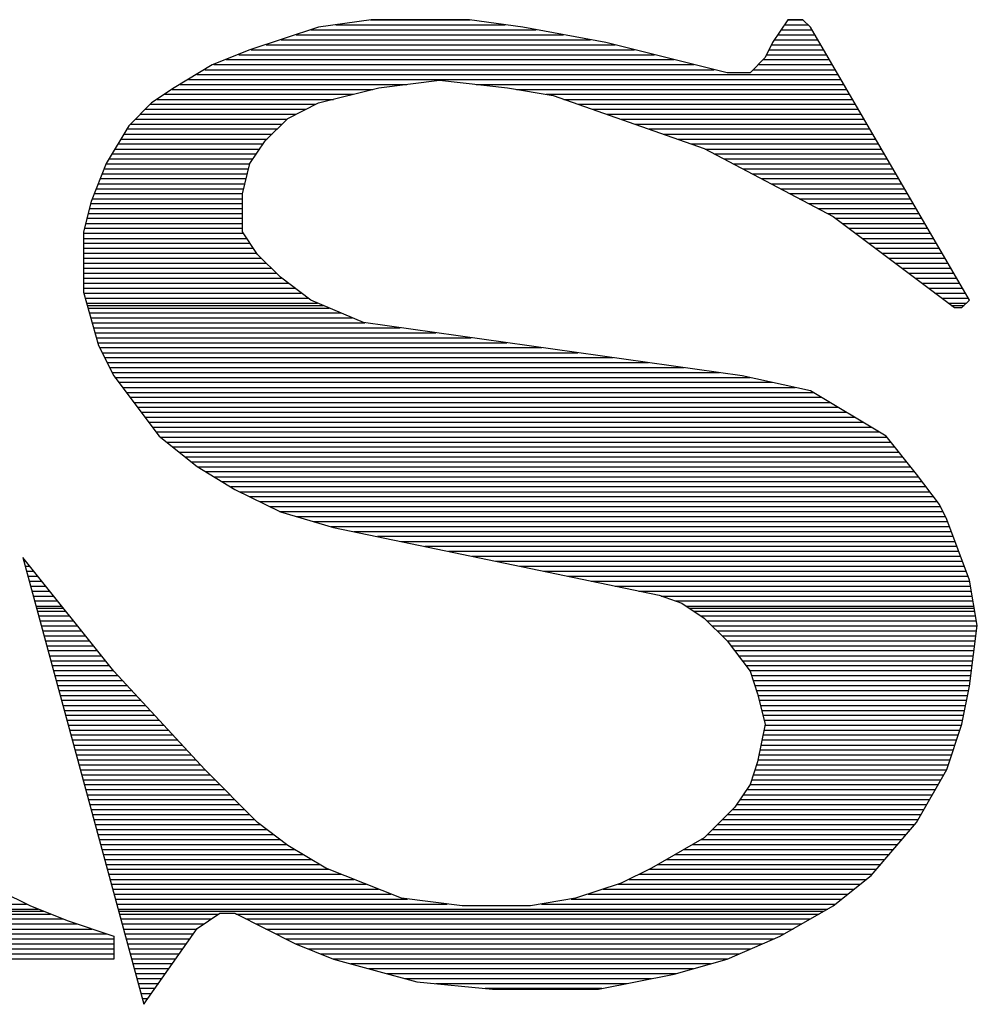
# Model space of a CAD drawing. Extents: x -394 to 5394, y -1015 to 7151.
# Tile 60 of 80: x 1181 to 1258, y 5565 to 5644. Entities that reach past the tile are written whole.
import ezdxf

# ---------------------------------------------------------------- set-up
doc = ezdxf.new("R2010")
doc.units = 0
doc.layers.add('BG_SILKSCREEN_TOP', color=3, linetype='CONTINUOUS')

msp = doc.modelspace()

# ---------------------------------------------------------------- linework, layer by layer
at = {"layer": 'BG_SILKSCREEN_TOP'}
for points in [[(1209.5527, 5643.834), (1205.3317, 5643.246)], [(1209.5527, 5643.834), (1205.3317, 5643.246)], [(1209.5527, 5643.834), (1205.3317, 5643.246)], [(1209.4897, 5643.813), (1217.4487, 5643.813)], [(1217.4067, 5643.834), (1209.5527, 5643.834)], [(1217.4067, 5643.834), (1209.5527, 5643.834)], [(1217.4067, 5643.834), (1209.5527, 5643.834)], [(1221.6487, 5643.246), (1217.4067, 5643.834)], [(1221.6487, 5643.246), (1217.4067, 5643.834)], [(1221.6487, 5643.246), (1217.4067, 5643.834)], [(1242.8167, 5643.834), (1241.5987, 5642.007)], [(1242.8167, 5643.834), (1241.5987, 5642.007)], [(1242.8167, 5643.834), (1241.5987, 5642.007)], [(1244.0137, 5643.834), (1242.8167, 5643.834)], [(1244.0137, 5643.834), (1242.8167, 5643.834)], [(1244.0137, 5643.834), (1242.8167, 5643.834)], [(1242.8167, 5643.813), (1244.0137, 5643.813)], [(1244.6227, 5643.246), (1244.0137, 5643.834)], [(1244.6227, 5643.246), (1244.0137, 5643.834)], [(1244.6227, 5643.246), (1244.0137, 5643.834)], [(1205.3317, 5643.246), (1199.8717, 5641.419)], [(1205.3317, 5643.246), (1199.8717, 5641.419)], [(1205.3317, 5643.246), (1199.8717, 5641.419)], [(1204.7227, 5643.036), (1222.7197, 5643.036)], [(1206.7177, 5643.435), (1220.2417, 5643.435)], [(1228.2847, 5642.007), (1221.6487, 5643.246)], [(1228.2847, 5642.007), (1221.6487, 5643.246)], [(1228.2847, 5642.007), (1221.6487, 5643.246)], [(1242.2707, 5643.036), (1244.7487, 5643.036)], [(1242.5227, 5643.435), (1244.4127, 5643.435)], [(1257.3067, 5621.448), (1244.6227, 5643.246)], [(1257.3067, 5621.448), (1244.6227, 5643.246)], [(1257.3067, 5621.448), (1244.6227, 5643.246)], [(1202.3707, 5642.238), (1227.0667, 5642.238)], [(1203.5467, 5642.637), (1224.9037, 5642.637)], [(1241.7457, 5642.238), (1245.2107, 5642.238)], [(1241.9977, 5642.637), (1244.9587, 5642.637)], [(1199.8717, 5641.419), (1196.8477, 5640.222)], [(1199.8717, 5641.419), (1196.8477, 5640.222)], [(1199.8717, 5641.419), (1196.8477, 5640.222)], [(1199.9767, 5641.44), (1230.5737, 5641.44)], [(1201.1737, 5641.839), (1229.0197, 5641.839)], [(1237.9657, 5639.592), (1228.2847, 5642.007)], [(1237.9657, 5639.592), (1228.2847, 5642.007)], [(1237.9657, 5639.592), (1228.2847, 5642.007)], [(1241.5987, 5642.007), (1240.9897, 5640.81)], [(1241.5987, 5642.007), (1240.9897, 5640.81)], [(1241.5987, 5642.007), (1240.9897, 5640.81)], [(1241.3047, 5641.44), (1245.6517, 5641.44)], [(1241.5147, 5641.839), (1245.4207, 5641.839)], [(1197.9607, 5640.663), (1233.7447, 5640.663)], [(1198.9687, 5641.041), (1232.1697, 5641.041)], [(1240.9897, 5640.81), (1239.7927, 5639.592)], [(1240.9897, 5640.81), (1239.7927, 5639.592)], [(1240.9897, 5640.81), (1239.7927, 5639.592)], [(1240.8217, 5640.663), (1246.1137, 5640.663)], [(1241.1157, 5641.041), (1245.8827, 5641.041)], [(1196.8477, 5640.222), (1193.8237, 5638.395)], [(1196.8477, 5640.222), (1193.8237, 5638.395)], [(1196.8477, 5640.222), (1193.8237, 5638.395)], [(1196.2597, 5639.844), (1236.9367, 5639.844)], [(1196.9737, 5640.264), (1235.3407, 5640.264)], [(1240.0447, 5639.844), (1246.5967, 5639.844)], [(1240.4437, 5640.264), (1246.3447, 5640.264)], [(1194.9577, 5639.067), (1247.0377, 5639.067)], [(1195.6297, 5639.466), (1246.8067, 5639.466)], [(1210.1617, 5638.395), (1214.9917, 5639.004)], [(1210.1617, 5638.395), (1214.9917, 5639.004)], [(1210.1617, 5638.395), (1214.9917, 5639.004)], [(1214.9917, 5639.004), (1220.4307, 5638.395)], [(1214.9917, 5639.004), (1220.4307, 5638.395)], [(1214.9917, 5639.004), (1220.4307, 5638.395)], [(1239.7927, 5639.592), (1237.9657, 5639.592)], [(1239.7927, 5639.592), (1237.9657, 5639.592)], [(1239.7927, 5639.592), (1237.9657, 5639.592)], [(1193.8237, 5638.395), (1192.0177, 5637.198)], [(1193.8237, 5638.395), (1192.0177, 5637.198)], [(1193.8237, 5638.395), (1192.0177, 5637.198)], [(1193.6557, 5638.269), (1209.6787, 5638.269)], [(1194.3067, 5638.668), (1212.3877, 5638.668)], [(1205.3317, 5637.198), (1210.1617, 5638.395)], [(1205.3317, 5637.198), (1210.1617, 5638.395)], [(1205.3317, 5637.198), (1210.1617, 5638.395)], [(1217.9317, 5638.668), (1247.2897, 5638.668)], [(1220.4307, 5638.395), (1224.0637, 5637.786)], [(1220.4307, 5638.395), (1224.0637, 5637.786)], [(1220.4307, 5638.395), (1224.0637, 5637.786)], [(1221.1447, 5638.269), (1247.4997, 5638.269)], [(1192.4587, 5637.471), (1206.5287, 5637.471)], [(1193.0467, 5637.891), (1208.1037, 5637.891)], [(1223.5177, 5637.891), (1247.7307, 5637.891)], [(1224.0637, 5637.786), (1236.1387, 5633.544)], [(1224.0637, 5637.786), (1236.1387, 5633.544)], [(1224.0637, 5637.786), (1236.1387, 5633.544)], [(1224.9247, 5637.471), (1247.9617, 5637.471)], [(1192.0177, 5637.198), (1190.2117, 5635.371)], [(1192.0177, 5637.198), (1190.2117, 5635.371)], [(1192.0177, 5637.198), (1190.2117, 5635.371)], [(1191.5347, 5636.694), (1204.3237, 5636.694)], [(1191.9127, 5637.093), (1205.1217, 5637.093)], [(1202.8957, 5635.959), (1205.3317, 5637.198)], [(1202.8957, 5635.959), (1205.3317, 5637.198)], [(1202.8957, 5635.959), (1205.3317, 5637.198)], [(1226.0587, 5637.093), (1248.1927, 5637.093)], [(1227.1927, 5636.694), (1248.4237, 5636.694)], [(1190.7157, 5635.896), (1202.8117, 5635.896)], [(1191.1147, 5636.295), (1203.5467, 5636.295)], [(1201.0897, 5634.174), (1202.8957, 5635.959)], [(1201.0897, 5634.174), (1202.8957, 5635.959)], [(1201.0897, 5634.174), (1202.8957, 5635.959)], [(1228.3267, 5636.295), (1248.6757, 5636.295)], [(1229.4607, 5635.896), (1248.9067, 5635.896)], [(1190.2117, 5635.371), (1188.3847, 5632.347)], [(1190.2117, 5635.371), (1188.3847, 5632.347)], [(1190.2117, 5635.371), (1188.3847, 5632.347)], [(1190.0227, 5635.119), (1202.0347, 5635.119)], [(1190.3377, 5635.497), (1202.4337, 5635.497)], [(1230.5947, 5635.497), (1249.1167, 5635.497)], [(1231.7287, 5635.119), (1249.3687, 5635.119)], [(1189.5607, 5634.3), (1201.2367, 5634.3)], [(1189.7917, 5634.699), (1201.6357, 5634.699)], [(1232.8627, 5634.699), (1249.5997, 5634.699)], [(1233.9967, 5634.3), (1249.8097, 5634.3)], [(1189.0777, 5633.502), (1200.6697, 5633.502)], [(1189.3297, 5633.922), (1200.9217, 5633.922)], [(1199.8717, 5632.347), (1201.0897, 5634.174)], [(1199.8717, 5632.347), (1201.0897, 5634.174)], [(1199.8717, 5632.347), (1201.0897, 5634.174)], [(1235.1307, 5633.922), (1250.0617, 5633.922)], [(1236.1387, 5633.544), (1246.4287, 5628.126)], [(1236.1387, 5633.544), (1246.4287, 5628.126)], [(1236.1387, 5633.544), (1246.4287, 5628.126)], [(1236.2227, 5633.502), (1250.2717, 5633.502)], [(1188.6157, 5632.725), (1200.1237, 5632.725)], [(1188.8467, 5633.124), (1200.3967, 5633.124)], [(1236.9577, 5633.124), (1250.5027, 5633.124)], [(1237.7137, 5632.725), (1250.7547, 5632.725)], [(1188.3847, 5632.347), (1187.1877, 5629.323)], [(1188.3847, 5632.347), (1187.1877, 5629.323)], [(1188.3847, 5632.347), (1187.1877, 5629.323)], [(1188.2167, 5631.927), (1199.7667, 5631.927)], [(1188.3847, 5632.326), (1199.8717, 5632.326)], [(1199.2627, 5629.932), (1199.8717, 5632.347)], [(1199.2627, 5629.932), (1199.8717, 5632.347)], [(1199.2627, 5629.932), (1199.8717, 5632.347)], [(1238.4697, 5632.326), (1250.9857, 5632.326)], [(1239.2257, 5631.927), (1251.2167, 5631.927)], [(1187.9017, 5631.15), (1199.5777, 5631.15)], [(1188.0697, 5631.528), (1199.6617, 5631.528)], [(1239.9817, 5631.528), (1251.4477, 5631.528)], [(1240.7167, 5631.15), (1251.6787, 5631.15)], [(1187.7547, 5630.73), (1199.4727, 5630.73)], [(1241.4727, 5630.73), (1251.9097, 5630.73)], [(1187.4397, 5629.953), (1199.2837, 5629.953)], [(1187.5657, 5630.331), (1199.3887, 5630.331)], [(1199.2627, 5626.887), (1199.2627, 5629.932)], [(1199.2627, 5626.887), (1199.2627, 5629.932)], [(1199.2627, 5626.887), (1199.2627, 5629.932)], [(1242.2287, 5630.331), (1252.1407, 5630.331)], [(1242.9637, 5629.953), (1252.3717, 5629.953)], [(1187.1877, 5629.323), (1186.5787, 5626.887)], [(1187.1877, 5629.323), (1186.5787, 5626.887)], [(1187.1877, 5629.323), (1186.5787, 5626.887)], [(1187.1457, 5629.155), (1199.2627, 5629.155)], [(1187.2717, 5629.533), (1199.2627, 5629.533)], [(1243.7197, 5629.533), (1252.5817, 5629.533)], [(1244.4547, 5629.155), (1252.8337, 5629.155)], [(1186.8307, 5627.979), (1199.2627, 5627.979)], [(1186.9357, 5628.357), (1199.2627, 5628.357)], [(1187.0407, 5628.756), (1199.2627, 5628.756)], [(1245.2107, 5628.756), (1253.0647, 5628.756)], [(1245.9667, 5628.357), (1253.2957, 5628.357)], [(1246.4287, 5628.126), (1256.1097, 5620.86)], [(1246.4287, 5628.126), (1256.1097, 5620.86)], [(1246.4287, 5628.126), (1256.1097, 5620.86)], [(1246.6387, 5627.979), (1253.5267, 5627.979)], [(1186.7467, 5627.559), (1199.2627, 5627.559)], [(1247.1637, 5627.559), (1253.7577, 5627.559)], [(1186.5787, 5626.887), (1186.5787, 5622.078)], [(1186.5787, 5626.887), (1186.5787, 5622.078)], [(1186.5787, 5626.887), (1186.5787, 5622.078)], [(1186.5787, 5626.782), (1199.3467, 5626.782)], [(1186.6417, 5627.181), (1199.2627, 5627.181)], [(1200.4807, 5625.102), (1199.2627, 5626.887)], [(1200.4807, 5625.102), (1199.2627, 5626.887)], [(1200.4807, 5625.102), (1199.2627, 5626.887)], [(1247.6887, 5627.181), (1253.9887, 5627.181)], [(1248.2137, 5626.782), (1254.2197, 5626.782)], [(1186.5787, 5626.362), (1199.6197, 5626.362)], [(1186.5787, 5625.984), (1199.8927, 5625.984)], [(1248.7387, 5626.362), (1254.4507, 5626.362)], [(1249.2847, 5625.984), (1254.6817, 5625.984)], [(1186.5787, 5625.585), (1200.1447, 5625.585)], [(1186.5787, 5625.186), (1200.4177, 5625.186)], [(1202.3077, 5623.275), (1200.4807, 5625.102)], [(1202.3077, 5623.275), (1200.4807, 5625.102)], [(1202.3077, 5623.275), (1200.4807, 5625.102)], [(1249.8097, 5625.585), (1254.9127, 5625.585)], [(1250.3347, 5625.186), (1255.1437, 5625.186)], [(1186.5787, 5624.787), (1200.7957, 5624.787)], [(1186.5787, 5624.388), (1201.1737, 5624.388)], [(1250.8597, 5624.787), (1255.3747, 5624.787)], [(1251.3847, 5624.388), (1255.6057, 5624.388)], [(1186.5787, 5624.01), (1201.5727, 5624.01)], [(1186.5787, 5623.59), (1201.9717, 5623.59)], [(1204.7227, 5621.448), (1202.3077, 5623.275)], [(1204.7227, 5621.448), (1202.3077, 5623.275)], [(1204.7227, 5621.448), (1202.3077, 5623.275)], [(1251.9307, 5624.01), (1255.8577, 5624.01)], [(1252.4557, 5623.59), (1256.0677, 5623.59)], [(1186.5787, 5623.212), (1202.3707, 5623.212)], [(1186.5787, 5622.813), (1202.9167, 5622.813)], [(1252.9807, 5623.212), (1256.2987, 5623.212)], [(1253.5057, 5622.813), (1256.5297, 5622.813)], [(1186.5787, 5622.393), (1203.4417, 5622.393)], [(1186.5787, 5622.078), (1187.7757, 5617.836)], [(1186.5787, 5622.078), (1187.7757, 5617.836)], [(1186.5787, 5622.078), (1187.7757, 5617.836)], [(1186.5787, 5622.015), (1203.9667, 5622.015)], [(1254.0307, 5622.393), (1256.7607, 5622.393)], [(1254.5557, 5622.015), (1256.9917, 5622.015)], [(1186.6837, 5621.616), (1204.5127, 5621.616)], [(1186.8097, 5621.217), (1205.2687, 5621.217)], [(1186.8727, 5621.028), (1205.7097, 5621.028)], [(1208.9227, 5619.663), (1204.7227, 5621.448)], [(1208.9227, 5619.663), (1204.7227, 5621.448)], [(1208.9227, 5619.663), (1204.7227, 5621.448)], [(1255.1017, 5621.616), (1257.2227, 5621.616)], [(1255.6057, 5621.217), (1257.0757, 5621.217)], [(1255.8577, 5621.028), (1256.8867, 5621.028)], [(1256.6977, 5620.86), (1257.3067, 5621.448)], [(1256.6977, 5620.86), (1257.3067, 5621.448)], [(1256.6977, 5620.86), (1257.3067, 5621.448)], [(1186.9357, 5620.818), (1206.1927, 5620.818)], [(1187.0407, 5620.419), (1207.1167, 5620.419)], [(1256.1097, 5620.86), (1256.6977, 5620.86)], [(1256.1097, 5620.86), (1256.6977, 5620.86)], [(1256.1097, 5620.86), (1256.6977, 5620.86)], [(1187.1457, 5620.041), (1208.0407, 5620.041)], [(1187.2717, 5619.621), (1209.0277, 5619.621)], [(1239.1627, 5615.4), (1208.9227, 5619.663)], [(1239.1627, 5615.4), (1208.9227, 5619.663)], [(1239.1627, 5615.4), (1208.9227, 5619.663)], [(1187.3767, 5619.243), (1211.8627, 5619.243)], [(1187.5027, 5618.844), (1214.6977, 5618.844)], [(1187.6077, 5618.445), (1217.5327, 5618.445)], [(1187.7127, 5618.046), (1220.3677, 5618.046)], [(1187.7757, 5617.836), (1188.9937, 5615.4)], [(1187.7757, 5617.836), (1188.9937, 5615.4)], [(1187.7757, 5617.836), (1188.9937, 5615.4)], [(1187.8807, 5617.668), (1223.1817, 5617.668)], [(1188.0697, 5617.248), (1226.0377, 5617.248)], [(1188.2587, 5616.87), (1228.8727, 5616.87)], [(1188.4687, 5616.471), (1231.6867, 5616.471)], [(1188.6577, 5616.072), (1234.5217, 5616.072)], [(1188.8677, 5615.673), (1237.3567, 5615.673)], [(1188.9937, 5615.4), (1192.6267, 5610.591)], [(1188.9937, 5615.4), (1192.6267, 5610.591)], [(1188.9937, 5615.4), (1192.6267, 5610.591)], [(1244.6227, 5614.203), (1239.1627, 5615.4)], [(1244.6227, 5614.203), (1239.1627, 5615.4)], [(1244.6227, 5614.203), (1239.1627, 5615.4)], [(1189.0777, 5615.274), (1239.8137, 5615.274)], [(1189.3927, 5614.896), (1241.5987, 5614.896)], [(1189.7077, 5614.476), (1243.3837, 5614.476)], [(1189.9807, 5614.077), (1244.8327, 5614.077)], [(1250.6707, 5610.591), (1244.6227, 5614.203)], [(1250.6707, 5610.591), (1244.6227, 5614.203)], [(1250.6707, 5610.591), (1244.6227, 5614.203)], [(1190.2747, 5613.699), (1245.4837, 5613.699)], [(1190.5897, 5613.279), (1246.1557, 5613.279)], [(1190.8837, 5612.901), (1246.8067, 5612.901)], [(1191.1777, 5612.502), (1247.4787, 5612.502)], [(1191.4717, 5612.103), (1248.1297, 5612.103)], [(1191.7867, 5611.704), (1248.8017, 5611.704)], [(1192.0597, 5611.305), (1249.4527, 5611.305)], [(1192.3747, 5610.927), (1250.1247, 5610.927)], [(1192.6267, 5610.591), (1195.6507, 5608.155)], [(1192.6267, 5610.591), (1195.6507, 5608.155)], [(1192.6267, 5610.591), (1195.6507, 5608.155)], [(1192.7107, 5610.507), (1250.7127, 5610.507)], [(1193.1937, 5610.108), (1251.0277, 5610.108)], [(1253.0857, 5607.546), (1250.6707, 5610.591)], [(1253.0857, 5607.546), (1250.6707, 5610.591)], [(1253.0857, 5607.546), (1250.6707, 5610.591)], [(1193.6977, 5609.73), (1251.3637, 5609.73)], [(1194.1807, 5609.31), (1251.6577, 5609.31)], [(1194.6847, 5608.932), (1251.9937, 5608.932)], [(1195.1887, 5608.533), (1252.3087, 5608.533)], [(1195.6507, 5608.155), (1198.6537, 5606.328)], [(1195.6507, 5608.155), (1198.6537, 5606.328)], [(1195.6507, 5608.155), (1198.6537, 5606.328)], [(1195.6927, 5608.134), (1252.6237, 5608.134)], [(1196.3437, 5607.756), (1252.9387, 5607.756)], [(1254.9127, 5605.131), (1253.0857, 5607.546)], [(1254.9127, 5605.131), (1253.0857, 5607.546)], [(1254.9127, 5605.131), (1253.0857, 5607.546)], [(1197.0157, 5607.336), (1253.2537, 5607.336)], [(1197.6667, 5606.958), (1253.5267, 5606.958)], [(1198.3387, 5606.559), (1253.8417, 5606.559)], [(1198.6537, 5606.328), (1202.3077, 5604.543)], [(1198.6537, 5606.328), (1202.3077, 5604.543)], [(1198.6537, 5606.328), (1202.3077, 5604.543)], [(1199.0527, 5606.139), (1254.1567, 5606.139)], [(1199.8507, 5605.761), (1254.4297, 5605.761)], [(1200.6487, 5605.362), (1254.7237, 5605.362)], [(1201.4257, 5604.963), (1254.9757, 5604.963)], [(1202.2237, 5604.564), (1255.1857, 5604.564)], [(1202.3077, 5604.543), (1206.5287, 5603.304)], [(1202.3077, 5604.543), (1206.5287, 5603.304)], [(1202.3077, 5604.543), (1206.5287, 5603.304)], [(1255.5007, 5603.934), (1254.9127, 5605.131)], [(1255.5007, 5603.934), (1254.9127, 5605.131)], [(1255.5007, 5603.934), (1254.9127, 5605.131)], [(1203.5677, 5604.165), (1255.3747, 5604.165)], [(1204.9537, 5603.787), (1255.5637, 5603.787)], [(1257.3067, 5599.083), (1255.5007, 5603.934)], [(1257.3067, 5599.083), (1255.5007, 5603.934)], [(1257.3067, 5599.083), (1255.5007, 5603.934)], [(1206.3397, 5603.367), (1255.7107, 5603.367)], [(1206.5287, 5603.304), (1232.5267, 5597.886)], [(1206.5287, 5603.304), (1232.5267, 5597.886)], [(1206.5287, 5603.304), (1232.5267, 5597.886)], [(1208.1667, 5602.989), (1255.8577, 5602.989)], [(1210.0567, 5602.59), (1256.0047, 5602.59)], [(1211.9467, 5602.17), (1256.1517, 5602.17)], [(1213.8367, 5601.792), (1256.2987, 5601.792)], [(1215.7267, 5601.393), (1256.4667, 5601.393)], [(1188.9937, 5591.838), (1181.7277, 5600.91)], [(1188.9937, 5591.838), (1181.7277, 5600.91)], [(1188.9937, 5591.838), (1181.7277, 5600.91)], [(1181.7277, 5600.91), (1191.4087, 5565.231)], [(1181.7277, 5600.91), (1191.4087, 5565.231)], [(1181.7277, 5600.91), (1191.4087, 5565.231)], [(1181.8117, 5600.595), (1181.9797, 5600.595)], [(1217.6167, 5600.994), (1256.6137, 5600.994)], [(1219.5067, 5600.595), (1256.7397, 5600.595)], [(1181.9377, 5600.196), (1182.2737, 5600.196)], [(1182.0427, 5599.818), (1182.6097, 5599.818)], [(1221.4177, 5600.196), (1256.8867, 5600.196)], [(1223.3287, 5599.818), (1257.0547, 5599.818)], [(1182.1477, 5599.398), (1182.9247, 5599.398)], [(1182.2527, 5599.02), (1183.2607, 5599.02)], [(1225.2187, 5599.398), (1257.2017, 5599.398)], [(1227.1087, 5599.02), (1257.3277, 5599.02)], [(1257.9367, 5595.471), (1257.3067, 5599.083)], [(1257.9367, 5595.471), (1257.3067, 5599.083)], [(1257.9367, 5595.471), (1257.3067, 5599.083)], [(1182.3577, 5598.621), (1183.5547, 5598.621)], [(1182.4627, 5598.222), (1183.8907, 5598.222)], [(1229.0197, 5598.621), (1257.3907, 5598.621)], [(1230.9097, 5598.222), (1257.4537, 5598.222)], [(1182.5677, 5597.823), (1184.2057, 5597.823)], [(1182.6727, 5597.445), (1184.5207, 5597.445)], [(1232.5267, 5597.886), (1234.3537, 5597.256)], [(1232.5267, 5597.886), (1234.3537, 5597.256)], [(1232.5267, 5597.886), (1234.3537, 5597.256)], [(1232.6947, 5597.823), (1257.5377, 5597.823)], [(1233.8707, 5597.445), (1257.6007, 5597.445)], [(1182.7777, 5597.025), (1184.8357, 5597.025)], [(1182.8407, 5596.857), (1184.9827, 5596.857)], [(1182.9037, 5596.626), (1185.1717, 5596.626)], [(1234.3537, 5597.256), (1236.1387, 5596.059)], [(1234.3537, 5597.256), (1236.1387, 5596.059)], [(1234.3537, 5597.256), (1236.1387, 5596.059)], [(1234.7107, 5597.025), (1257.6637, 5597.025)], [(1234.9627, 5596.857), (1257.6847, 5596.857)], [(1235.2987, 5596.626), (1257.7267, 5596.626)], [(1183.0087, 5596.248), (1185.4657, 5596.248)], [(1183.1137, 5595.849), (1185.7807, 5595.849)], [(1235.8867, 5596.248), (1257.7897, 5596.248)], [(1236.1387, 5596.059), (1237.9657, 5594.253)], [(1236.1387, 5596.059), (1237.9657, 5594.253)], [(1236.1387, 5596.059), (1237.9657, 5594.253)], [(1236.3907, 5595.849), (1257.8737, 5595.849)], [(1183.2187, 5595.45), (1186.1167, 5595.45)], [(1183.3237, 5595.051), (1186.4317, 5595.051)], [(1236.7687, 5595.45), (1257.9367, 5595.45)], [(1237.1677, 5595.051), (1257.8737, 5595.051)], [(1257.3067, 5590.641), (1257.9367, 5595.471)], [(1257.3067, 5590.641), (1257.9367, 5595.471)], [(1257.3067, 5590.641), (1257.9367, 5595.471)], [(1183.4287, 5594.652), (1186.7467, 5594.652)], [(1183.5337, 5594.253), (1187.0617, 5594.253)], [(1237.5667, 5594.652), (1257.8107, 5594.652)], [(1237.9657, 5594.253), (1239.7927, 5591.838)], [(1237.9657, 5594.253), (1239.7927, 5591.838)], [(1237.9657, 5594.253), (1257.7687, 5594.253)], [(1237.9657, 5594.253), (1239.7927, 5591.838)], [(1183.6597, 5593.854), (1187.3767, 5593.854)], [(1183.7437, 5593.476), (1187.6917, 5593.476)], [(1238.2807, 5593.854), (1257.7267, 5593.854)], [(1238.5537, 5593.476), (1257.6847, 5593.476)], [(1183.8487, 5593.056), (1188.0067, 5593.056)], [(1183.9747, 5592.657), (1188.3217, 5592.657)], [(1238.8477, 5593.056), (1257.6217, 5593.056)], [(1239.1627, 5592.657), (1257.5587, 5592.657)], [(1184.0797, 5592.279), (1188.6367, 5592.279)], [(1184.1847, 5591.88), (1188.9517, 5591.88)], [(1196.2597, 5583.963), (1188.9937, 5591.838)], [(1196.2597, 5583.963), (1188.9937, 5591.838)], [(1196.2597, 5583.963), (1188.9937, 5591.838)], [(1239.4567, 5592.279), (1257.5167, 5592.279)], [(1239.7507, 5591.88), (1257.4747, 5591.88)], [(1239.7927, 5591.838), (1240.3807, 5590.011)], [(1239.7927, 5591.838), (1240.3807, 5590.011)], [(1239.7927, 5591.838), (1240.3807, 5590.011)], [(1184.2897, 5591.481), (1189.3297, 5591.481)], [(1184.4157, 5591.082), (1189.6867, 5591.082)], [(1239.8977, 5591.481), (1257.4327, 5591.481)], [(1240.0237, 5591.082), (1257.3697, 5591.082)], [(1184.4997, 5590.683), (1190.0437, 5590.683)], [(1184.6047, 5590.284), (1190.4007, 5590.284)], [(1240.1707, 5590.683), (1257.3067, 5590.683)], [(1240.2967, 5590.284), (1257.2437, 5590.284)], [(1256.6977, 5587.596), (1257.3067, 5590.641)], [(1256.6977, 5587.596), (1257.3067, 5590.641)], [(1256.6977, 5587.596), (1257.3067, 5590.641)], [(1184.7307, 5589.885), (1190.7787, 5589.885)], [(1184.8357, 5589.507), (1191.1567, 5589.507)], [(1240.3807, 5590.011), (1240.9897, 5587.596)], [(1240.3807, 5590.011), (1240.9897, 5587.596)], [(1240.3807, 5590.011), (1240.9897, 5587.596)], [(1240.4227, 5589.885), (1257.1807, 5589.885)], [(1240.5277, 5589.507), (1257.0967, 5589.507)], [(1184.9197, 5589.087), (1191.5137, 5589.087)], [(1185.0457, 5588.688), (1191.8707, 5588.688)], [(1240.6117, 5589.087), (1257.0127, 5589.087)], [(1240.7167, 5588.688), (1256.9287, 5588.688)], [(1185.1717, 5588.31), (1192.2487, 5588.31)], [(1185.2557, 5587.911), (1192.6057, 5587.911)], [(1240.8217, 5588.31), (1256.8447, 5588.31)], [(1240.9267, 5587.911), (1256.7817, 5587.911)], [(1185.3607, 5587.512), (1192.9837, 5587.512)], [(1185.4867, 5587.113), (1193.3407, 5587.113)], [(1240.9897, 5587.596), (1240.3807, 5584.593)], [(1240.9897, 5587.596), (1240.3807, 5584.593)], [(1240.9897, 5587.596), (1240.3807, 5584.593)], [(1240.8847, 5587.113), (1256.5507, 5587.113)], [(1240.9687, 5587.512), (1256.6767, 5587.512)], [(1255.5007, 5583.963), (1256.6977, 5587.596)], [(1255.5007, 5583.963), (1256.6977, 5587.596)], [(1255.5007, 5583.963), (1256.6977, 5587.596)], [(1185.5917, 5586.735), (1193.7187, 5586.735)], [(1185.6757, 5586.336), (1194.0757, 5586.336)], [(1240.7377, 5586.336), (1256.2987, 5586.336)], [(1240.8217, 5586.735), (1256.4247, 5586.735)], [(1185.8017, 5585.916), (1194.4327, 5585.916)], [(1185.9067, 5585.538), (1194.8107, 5585.538)], [(1240.5907, 5585.538), (1256.0257, 5585.538)], [(1240.6747, 5585.916), (1256.1517, 5585.916)], [(1186.0117, 5585.139), (1195.1887, 5585.139)], [(1240.4857, 5585.139), (1255.8997, 5585.139)], [(1186.1167, 5584.74), (1195.5457, 5584.74)], [(1186.2427, 5584.341), (1195.9027, 5584.341)], [(1200.4807, 5579.742), (1196.2597, 5583.963)], [(1200.4807, 5579.742), (1196.2597, 5583.963)], [(1200.4807, 5579.742), (1196.2597, 5583.963)], [(1240.3807, 5584.593), (1239.7927, 5582.766)], [(1240.3807, 5584.593), (1239.7927, 5582.766)], [(1240.3807, 5584.593), (1239.7927, 5582.766)], [(1240.2967, 5584.341), (1255.6267, 5584.341)], [(1240.4227, 5584.74), (1255.7527, 5584.74)], [(1253.0857, 5579.742), (1255.5007, 5583.963)], [(1253.0857, 5579.742), (1255.5007, 5583.963)], [(1253.0857, 5579.742), (1255.5007, 5583.963)], [(1186.3477, 5583.942), (1196.2597, 5583.942)], [(1186.4317, 5583.543), (1196.6797, 5583.543)], [(1240.0447, 5583.543), (1255.2697, 5583.543)], [(1240.1707, 5583.942), (1255.4797, 5583.942)], [(1186.5577, 5583.144), (1197.0787, 5583.144)], [(1186.6627, 5582.766), (1197.4567, 5582.766)], [(1239.7927, 5582.766), (1238.5747, 5580.96)], [(1239.7927, 5582.766), (1238.5747, 5580.96)], [(1239.7927, 5582.766), (1238.5747, 5580.96)], [(1239.7927, 5582.766), (1254.8077, 5582.766)], [(1239.9187, 5583.144), (1255.0387, 5583.144)], [(1186.7677, 5582.367), (1197.8557, 5582.367)], [(1186.8727, 5581.947), (1198.2547, 5581.947)], [(1239.2467, 5581.947), (1254.3457, 5581.947)], [(1239.4987, 5582.367), (1254.5767, 5582.367)], [(1186.9777, 5581.569), (1198.6537, 5581.569)], [(1187.0827, 5581.17), (1199.0527, 5581.17)], [(1238.5747, 5580.96), (1236.1387, 5578.524)], [(1238.5747, 5580.96), (1236.1387, 5578.524)], [(1238.5747, 5580.96), (1236.1387, 5578.524)], [(1238.7217, 5581.17), (1253.9047, 5581.17)], [(1238.9737, 5581.569), (1254.1357, 5581.569)], [(1187.1877, 5580.771), (1199.4517, 5580.771)], [(1187.3137, 5580.372), (1199.8507, 5580.372)], [(1237.9867, 5580.372), (1253.4427, 5580.372)], [(1238.4067, 5580.771), (1253.6737, 5580.771)], [(1187.4187, 5579.973), (1200.2287, 5579.973)], [(1187.5237, 5579.574), (1200.6907, 5579.574)], [(1202.8957, 5577.915), (1200.4807, 5579.742)], [(1202.8957, 5577.915), (1200.4807, 5579.742)], [(1202.8957, 5577.915), (1200.4807, 5579.742)], [(1237.2097, 5579.574), (1252.9597, 5579.574)], [(1237.6087, 5579.973), (1253.2117, 5579.973)], [(1249.4527, 5575.521), (1253.0857, 5579.742)], [(1249.4527, 5575.521), (1253.0857, 5579.742)], [(1249.4527, 5575.521), (1253.0857, 5579.742)], [(1187.6287, 5579.175), (1201.2367, 5579.175)], [(1187.7337, 5578.797), (1201.7407, 5578.797)], [(1236.1387, 5578.524), (1231.9177, 5576.109)], [(1236.1387, 5578.524), (1231.9177, 5576.109)], [(1236.1387, 5578.524), (1231.9177, 5576.109)], [(1236.4117, 5578.797), (1252.2667, 5578.797)], [(1236.8107, 5579.175), (1252.6027, 5579.175)], [(1187.8387, 5578.398), (1202.2657, 5578.398)], [(1187.9437, 5577.999), (1202.8117, 5577.999)], [(1205.9197, 5576.109), (1202.8957, 5577.915)], [(1205.9197, 5576.109), (1202.8957, 5577.915)], [(1205.9197, 5576.109), (1202.8957, 5577.915)], [(1235.2147, 5577.999), (1251.5947, 5577.999)], [(1235.9077, 5578.398), (1251.9307, 5578.398)], [(1188.0487, 5577.6), (1203.4417, 5577.6)], [(1188.1537, 5577.201), (1204.1137, 5577.201)], [(1233.8287, 5577.201), (1250.9227, 5577.201)], [(1234.5217, 5577.6), (1251.2587, 5577.6)], [(1188.2587, 5576.802), (1204.7647, 5576.802)], [(1188.3847, 5576.403), (1205.4367, 5576.403)], [(1211.9677, 5573.694), (1205.9197, 5576.109)], [(1211.9677, 5573.694), (1205.9197, 5576.109)], [(1211.9677, 5573.694), (1205.9197, 5576.109)], [(1231.9177, 5576.109), (1229.5027, 5574.912)], [(1231.9177, 5576.109), (1229.5027, 5574.912)], [(1231.9177, 5576.109), (1229.5027, 5574.912)], [(1232.4427, 5576.403), (1250.2297, 5576.403)], [(1233.1357, 5576.802), (1250.5657, 5576.802)], [(1188.4897, 5576.025), (1206.1717, 5576.025)], [(1188.5947, 5575.626), (1207.1587, 5575.626)], [(1230.9307, 5575.626), (1249.5577, 5575.626)], [(1231.7287, 5576.025), (1249.8937, 5576.025)], [(1246.4287, 5573.085), (1249.4527, 5575.521)], [(1246.4287, 5573.085), (1249.4527, 5575.521)], [(1246.4287, 5573.085), (1249.4527, 5575.521)], [(1188.6997, 5575.206), (1208.1667, 5575.206)], [(1188.8047, 5574.828), (1209.1537, 5574.828)], [(1229.5027, 5574.912), (1225.8697, 5573.694)], [(1229.5027, 5574.912), (1225.8697, 5573.694)], [(1229.5027, 5574.912), (1225.8697, 5573.694)], [(1229.2717, 5574.828), (1248.6127, 5574.828)], [(1230.1327, 5575.206), (1249.0957, 5575.206)], [(1179.9217, 5574.303), (1182.3367, 5573.085)], [(1179.9217, 5574.303), (1182.3367, 5573.085)], [(1179.9217, 5574.303), (1182.3367, 5573.085)], [(1188.9097, 5574.429), (1210.1407, 5574.429)], [(1189.0147, 5574.03), (1211.1277, 5574.03)], [(1226.8777, 5574.03), (1247.6047, 5574.03)], [(1228.0747, 5574.429), (1248.1087, 5574.429)], [(1151.1307, 5573.232), (1182.0427, 5573.232)], [(1182.3367, 5573.085), (1185.3607, 5571.888)], [(1182.3367, 5573.085), (1185.3607, 5571.888)], [(1182.3367, 5573.085), (1185.3607, 5571.888)], [(1189.1407, 5573.631), (1212.4507, 5573.631)], [(1189.2247, 5573.232), (1215.6217, 5573.232)], [(1216.7977, 5573.085), (1211.9677, 5573.694)], [(1216.7977, 5573.085), (1211.9677, 5573.694)], [(1216.7977, 5573.085), (1211.9677, 5573.694)], [(1222.2577, 5573.085), (1216.7977, 5573.085)], [(1222.2577, 5573.085), (1216.7977, 5573.085)], [(1222.2577, 5573.085), (1216.7977, 5573.085)], [(1225.8697, 5573.694), (1222.2577, 5573.085)], [(1225.8697, 5573.694), (1222.2577, 5573.085)], [(1225.8697, 5573.694), (1222.2577, 5573.085)], [(1223.1397, 5573.232), (1246.6177, 5573.232)], [(1225.5127, 5573.631), (1247.1007, 5573.631)], [(1242.1867, 5570.67), (1246.4287, 5573.085)], [(1242.1867, 5570.67), (1246.4287, 5573.085)], [(1242.1867, 5570.67), (1246.4287, 5573.085)], [(1150.4587, 5572.434), (1183.9537, 5572.434)], [(1150.6477, 5572.665), (1183.4077, 5572.665)], [(1150.7947, 5572.833), (1182.9667, 5572.833)], [(1189.3297, 5572.833), (1246.0087, 5572.833)], [(1189.3927, 5572.665), (1245.6937, 5572.665)], [(1189.4557, 5572.434), (1197.3937, 5572.434)], [(1195.6507, 5571.279), (1197.4567, 5572.497)], [(1195.6507, 5571.279), (1197.4567, 5572.497)], [(1195.6507, 5571.279), (1197.4567, 5572.497)], [(1197.4567, 5572.497), (1198.6537, 5572.497)], [(1197.4567, 5572.497), (1198.6537, 5572.497)], [(1197.4567, 5572.497), (1198.6537, 5572.497)], [(1198.6537, 5572.497), (1203.5047, 5570.061)], [(1198.6537, 5572.497), (1203.5047, 5570.061)], [(1198.6537, 5572.497), (1203.5047, 5570.061)], [(1198.7377, 5572.434), (1245.3157, 5572.434)], [(1149.8077, 5571.657), (1186.0537, 5571.657)], [(1150.1437, 5572.056), (1184.9407, 5572.056)], [(1185.3607, 5571.888), (1188.9937, 5570.67)], [(1185.3607, 5571.888), (1188.9937, 5570.67)], [(1185.3607, 5571.888), (1188.9937, 5570.67)], [(1189.5607, 5572.056), (1196.8057, 5572.056)], [(1189.6657, 5571.657), (1196.1967, 5571.657)], [(1199.5357, 5572.056), (1244.6017, 5572.056)], [(1200.3337, 5571.657), (1243.9087, 5571.657)], [(1149.1357, 5570.859), (1188.4267, 5570.859)], [(1149.4717, 5571.237), (1187.2507, 5571.237)], [(1188.9937, 5570.67), (1188.9937, 5568.843)], [(1188.9937, 5570.67), (1188.9937, 5568.843)], [(1188.9937, 5570.67), (1188.9937, 5568.843)], [(1189.7707, 5571.237), (1195.6297, 5571.237)], [(1189.8967, 5570.859), (1195.3567, 5570.859)], [(1191.4087, 5565.231), (1195.6507, 5571.279)], [(1191.4087, 5565.231), (1195.6507, 5571.279)], [(1191.4087, 5565.231), (1195.6507, 5571.279)], [(1201.1317, 5571.237), (1243.2367, 5571.237)], [(1201.9297, 5570.859), (1242.5227, 5570.859)], [(1237.9657, 5568.843), (1242.1867, 5570.67)], [(1237.9657, 5568.843), (1242.1867, 5570.67)], [(1237.9657, 5568.843), (1242.1867, 5570.67)], [(1148.4847, 5570.061), (1188.9937, 5570.061)], [(1148.8207, 5570.46), (1188.9937, 5570.46)], [(1189.9807, 5570.46), (1195.0837, 5570.46)], [(1190.0857, 5570.061), (1194.8107, 5570.061)], [(1202.7067, 5570.46), (1241.7037, 5570.46)], [(1203.5047, 5570.061), (1206.5287, 5568.843)], [(1203.5047, 5570.061), (1206.5287, 5568.843)], [(1203.5047, 5570.061), (1240.7797, 5570.061)], [(1203.5047, 5570.061), (1206.5287, 5568.843)], [(1148.6947, 5569.662), (1188.9937, 5569.662)], [(1148.8837, 5569.263), (1188.9937, 5569.263)], [(1190.2117, 5569.662), (1194.5167, 5569.662)], [(1190.3167, 5569.263), (1194.2437, 5569.263)], [(1204.5127, 5569.662), (1239.8557, 5569.662)], [(1205.4997, 5569.263), (1238.9317, 5569.263)], [(1149.0727, 5568.864), (1188.9937, 5568.864)], [(1188.9937, 5568.843), (1149.0727, 5568.843)], [(1188.9937, 5568.843), (1149.0727, 5568.843)], [(1188.9937, 5568.843), (1149.0727, 5568.843)], [(1190.4007, 5568.864), (1193.9497, 5568.864)], [(1190.5267, 5568.486), (1193.6767, 5568.486)], [(1206.4867, 5568.864), (1238.0287, 5568.864)], [(1206.5287, 5568.843), (1213.1857, 5567.037)], [(1206.5287, 5568.843), (1213.1857, 5567.037)], [(1206.5287, 5568.843), (1213.1857, 5567.037)], [(1207.9147, 5568.486), (1236.6427, 5568.486)], [(1233.7447, 5567.646), (1237.9657, 5568.843)], [(1233.7447, 5567.646), (1237.9657, 5568.843)], [(1233.7447, 5567.646), (1237.9657, 5568.843)], [(1190.6527, 5568.087), (1193.4037, 5568.087)], [(1190.7367, 5567.688), (1193.1307, 5567.688)], [(1209.3637, 5568.087), (1235.2567, 5568.087)], [(1210.8127, 5567.688), (1233.8707, 5567.688)], [(1227.6967, 5566.449), (1233.7447, 5567.646)], [(1227.6967, 5566.449), (1233.7447, 5567.646)], [(1227.6967, 5566.449), (1233.7447, 5567.646)], [(1190.8417, 5567.289), (1192.8577, 5567.289)], [(1190.9677, 5566.89), (1192.5847, 5566.89)], [(1212.2617, 5567.289), (1231.9387, 5567.289)], [(1213.1857, 5567.037), (1219.2337, 5566.449)], [(1213.1857, 5567.037), (1219.2337, 5566.449)], [(1213.1857, 5567.037), (1219.2337, 5566.449)], [(1214.6977, 5566.89), (1229.9647, 5566.89)], [(1191.0727, 5566.512), (1192.2907, 5566.512)], [(1191.1567, 5566.092), (1192.0177, 5566.092)], [(1218.6457, 5566.512), (1227.9697, 5566.512)], [(1219.2337, 5566.449), (1227.6967, 5566.449)], [(1219.2337, 5566.449), (1227.6967, 5566.449)], [(1219.2337, 5566.449), (1227.6967, 5566.449)], [(1191.2827, 5565.693), (1191.7237, 5565.693)], [(1191.3877, 5565.315), (1191.4717, 5565.315)]]:
    msp.add_lwpolyline(points, dxfattribs=at)

doc.saveas('drawing.dxf')
